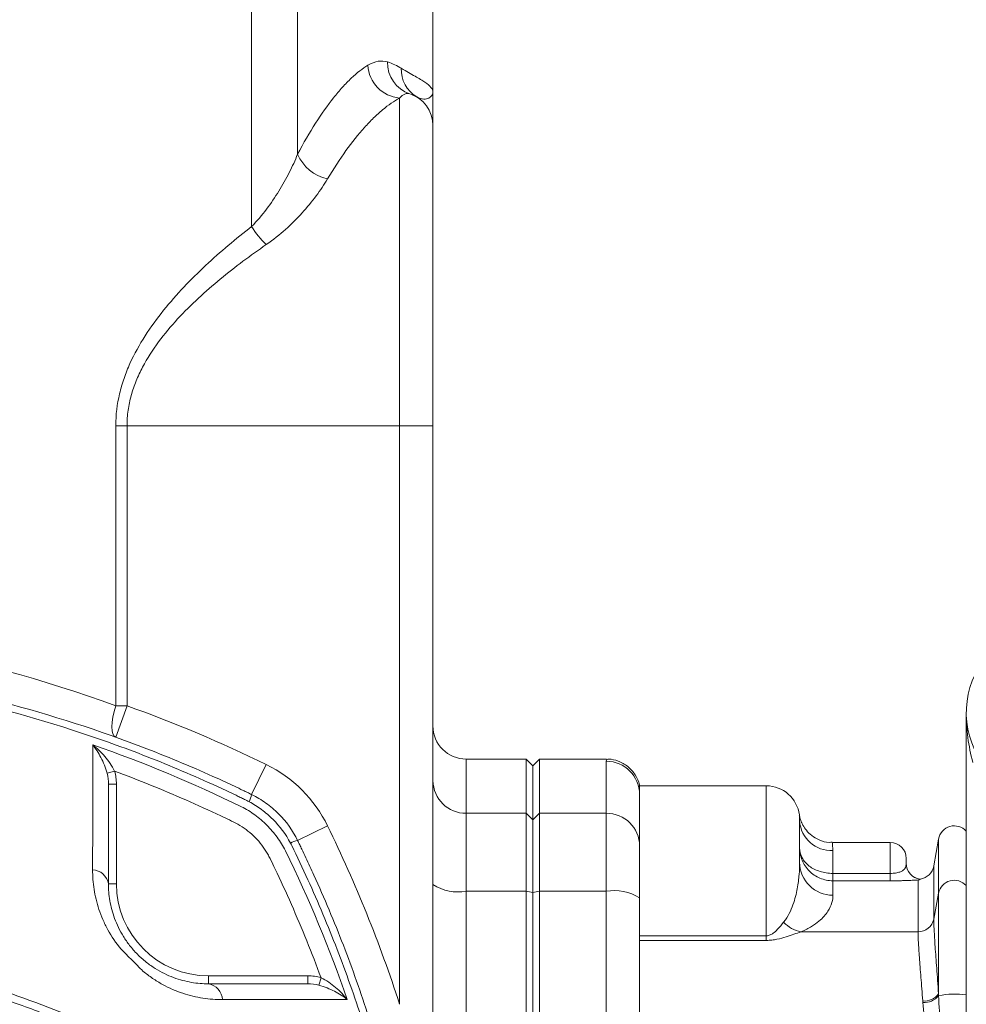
# Model space of a CAD drawing. Header units: millimetres. Extents: x 75 to 915, y -46 to 868.
# Tile 6 of 45: x 268 to 339, y 78 to 151. Entities that reach past the tile are written whole.
import ezdxf

# ---------------------------------------------------------------- set-up
doc = ezdxf.new("R2010")
doc.units = ezdxf.units.MM

msp = doc.modelspace()

# ---------------------------------------------------------------- linework, layer by layer
at = {"color": 7, "linetype": 'Continuous', "lineweight": 15}
for p, q in [((285.32, 155.439), (285.321, 135.87)), ((288.766, 155.44), (288.767, 141.287)), ((298.919, 145.94), (298.918, 155.44)), ((296.419, 120.94), (296.419, 145.502)), ((297.7, 145.586), (297.394, 145.724)), ((298.919, 143.44), (298.919, 120.94)), ((275.131, 99.939), (275.131, 120.939)), ((275.131, 120.939), (275.974, 120.939)), ((296.419, 120.94), (275.974, 120.939)), ((275.974, 120.939), (275.974, 99.939)), ((298.919, 120.94), (296.419, 120.94)), ((296.421, 77.563), (296.419, 120.94)), ((298.919, 120.94), (298.921, 45.94)), ((275.131, 99.939), (275.974, 99.939)), ((275.974, 99.939), (275.132, 97.585)), ((338.923, -7.559), (338.92, 99.441)), ((286.419, 95.533), (285.322, 93.287)), ((305.92, 95.94), (301.42, 95.94)), ((306.42, 95.44), (305.92, 95.94)), ((305.92, 91.88), (305.92, 95.94)), ((306.92, 95.94), (306.42, 95.44)), ((306.42, 91.39), (306.42, 95.44)), ((311.947, 95.94), (306.92, 95.94)), ((306.92, 95.94), (306.92, 91.88)), ((311.92, 91.88), (311.92, 95.779)), ((274.478, 94.879), (275.04, 95.043)), ((274.579, 94.053), (275.179, 94.053)), ((275.179, 94.053), (275.179, 86.598)), ((323.92, 93.941), (314.42, 93.94)), ((314.42, 93.281), (314.42, 93.93)), ((314.42, 93.281), (314.42, 89.431)), ((301.42, 91.88), (301.42, 86.035)), ((301.42, 91.88), (305.92, 91.88)), ((305.92, 86.036), (305.92, 91.88)), ((306.42, 91.39), (305.92, 91.88)), ((306.92, 91.88), (306.42, 91.39)), ((306.92, 91.88), (306.92, 86.036)), ((311.92, 91.88), (306.92, 91.88)), ((311.92, 86.036), (311.92, 91.88)), ((291.014, 90.939), (288.768, 89.841)), ((306.42, 85.935), (306.42, 91.39)), ((326.42, 91.303), (326.42, 88.213)), ((314.42, 89.431), (314.42, 85.535)), ((333.22, 89.691), (328.876, 89.691)), ((336.838, 89.949), (336.483, 87.932)), ((328.92, 89.099), (328.92, 87.377)), ((334.42, 88.491), (334.42, 88.129)), ((328.92, 87.377), (328.92, 86.823)), ((328.92, 87.377), (333.22, 87.377)), ((333.22, 87.377), (333.22, 86.823)), ((274.579, 86.598), (275.179, 86.598)), ((328.92, 86.823), (328.92, 85.74)), ((333.22, 86.823), (328.92, 86.823)), ((335.301, 82.996), (335.301, 86.883)), ((335.461, 86.94), (335.461, 86.951)), ((301.42, 86.035), (305.92, 86.036)), ((301.42, 86.035), (301.421, 45.94)), ((305.923, 5.844), (305.92, 86.036)), ((306.42, 85.935), (305.92, 86.036)), ((306.92, 86.036), (306.42, 85.935)), ((306.423, 5.945), (306.42, 85.935)), ((306.92, 86.036), (306.923, 5.845)), ((311.92, 86.036), (306.92, 86.036)), ((311.921, 53.968), (311.92, 86.036)), ((336.483, 83.953), (336.839, 85.9)), ((336.839, 85.9), (336.839, 78.351)), ((314.42, 85.535), (314.421, 53.868)), ((314.42, 82.699), (323.92, 82.699)), ((323.92, 82.353), (323.92, 82.699)), ((335.301, 82.996), (326.525, 82.996)), ((323.92, 82.353), (314.42, 82.353)), ((282.079, 79.098), (282.079, 79.698)), ((282.079, 79.698), (289.534, 79.698)), ((289.534, 79.098), (289.534, 79.698)), ((290.36, 78.997), (290.524, 79.559))]:
    msp.add_line(p, q, dxfattribs=at)
at = {"color": 8, "linetype": 'Continuous', "lineweight": 15}
for p, q in [((301.42, 95.94), (301.42, 91.88)), ((323.92, 82.699), (323.92, 93.941)), ((333.22, 87.377), (333.22, 89.691)), ((336.838, 89.949), (336.839, 85.9)), ((336.483, 87.932), (336.483, 83.953))]:
    msp.add_line(p, q, dxfattribs=at)
at = {"color": 7, "linetype": 'Continuous', "lineweight": 15, "flags": 128}
msp.add_lwpolyline([(275.131, 99.939), (275.009, 99.51), (274.919, 99.095), (274.864, 98.708), (274.845, 98.362), (274.864, 98.068), (274.919, 97.836), (275.009, 97.673), (275.132, 97.585)], dxfattribs=at)
at = {"color": 7, "linetype": 'Continuous', "lineweight": 15}
for centre, radius, start, end in [((296.631, 148.088), 2.594, 182.8547, 265.29526), ((297.938, 148.12), 2.42, 177.98881, 251.66569), ((298.947, 147.646), 2.408, 177.93619, 238.80834), ((296.419, 143.44), 2.5, 0.00162, 72.36193), ((291.701, 142.562), 3.2, 203.48519, 257.57409), ((290.95, 139.3), 6.592, 211.3529, 226.56962), ((345.42, 99.441), 6.5, 60.00162, 210.00162), ((241.423, 3.438), 102.5, 63.96034, 70.30041), ((301.42, 98.44), 2.5, 180.00162, 270.00162), ((282.03, 86.549), 10, 26.0429, 63.96034), ((311.921, 93.28), 2.499, 0.02473, 90.02471), ((301.395, 94.354), 2.475, 180.59519, 270.58314), ((323.92, 91.441), 2.5, 7.2074, 90.00162), ((283.439, 93.654), 1.919, 331.86665, 348.97055), ((311.945, 89.405), 2.475, 0.59519, 90.58314), ((198.921, 45.937), 102.5, 17.97137, 26.0429), ((328.781, 91.461), 2.366, 183.82862, 273.37499), ((338.02, 89.741), 1.2, 41.41124, 170.00162), ((289.144, 87.941), 1.937, 101.1784, 118.11891), ((333.22, 88.491), 1.2, 0.00162, 90.00162), ((328.907, 88.226), 2.487, 180.30802, 270.30478), ((335.62, 88.141), 1.2, 180.00162, 262.35991), ((335.62, 88.129), 1.2, 180.00397, 262.36321), ((335.301, 88.141), 1.2, 277.64333, 350.00162), ((273.336, 86.387), 1.261, 9.61992, 87.41788), ((282.079, 86.598), 6.9, 180.00162, 270.00162), ((300.82, 89.529), 3.545, 237.58559, 279.74518), ((312.52, 82.542), 3.545, 57.58559, 99.74518), ((326.953, 85.306), 2.35, 222.5751, 259.50272), ((335.317, 84.184), 1.189, 269.24052, 348.77311), ((281.869, 77.855), 1.261, 2.58532, 80.38362), ((335.76, 79.149), 1.342, 265.58489, 323.4745), ((335.751, 79.082), 1.394, 266.53485, 321.60853)]:
    msp.add_arc(centre, radius, start, end, dxfattribs=at)
at = {"color": 8, "linetype": 'Continuous', "lineweight": 15}
for centre, radius, start, end in [((338.025, 85.648), 1.212, 42.37031, 168.00206), ((338.079, 71.733), 6.6, 82.67039, 100.78159)]:
    msp.add_arc(centre, radius, start, end, dxfattribs=at)
at = {"color": 7, "linetype": 'Continuous', "lineweight": 15}
msp.add_ellipse((241.423, 3.438), major_axis=(-0.003, 102.5), ratio=0.97561, start_param=5.939334, end_param=6.627036, dxfattribs=at)
for points, knots in [([(288.767, 141.287), (289.212, 142.136), (289.662, 142.911), (290.563, 144.32), (291.015, 144.954), (291.686, 145.798), (291.909, 146.062), (292.353, 146.552), (292.573, 146.778), (293.221, 147.391), (293.639, 147.718), (294.041, 147.958)], [0, 0, 0, 0, 0.25, 0.25, 0.5, 0.5, 0.625, 0.625, 0.75, 0.75, 1, 1, 1, 1]), ([(296.541, 147.733), (296.934, 147.493), (297.279, 147.306), (297.873, 146.971), (298.122, 146.824), (298.52, 146.55), (298.669, 146.423), (298.869, 146.177), (298.919, 146.059), (298.919, 145.94)], [0, 0, 0, 0, 0.25, 0.25, 0.5, 0.5, 0.75, 0.75, 1, 1, 1, 1]), ([(296.419, 145.502), (296.008, 145.284), (295.581, 144.988), (294.918, 144.432), (294.693, 144.227), (294.239, 143.783), (294.011, 143.544), (293.323, 142.778), (292.86, 142.201), (291.934, 140.919), (291.471, 140.213), (291.013, 139.437)], [0, 0, 0, 0, 0.25, 0.25, 0.375, 0.375, 0.5, 0.5, 0.75, 0.75, 1, 1, 1, 1]), ([(297.7, 145.586), (297.896, 145.47), (298.072, 145.429), (298.376, 145.416), (298.504, 145.446), (298.814, 145.594), (298.919, 145.768), (298.919, 145.94)], [0, 0, 0, 0, 0.25, 0.25, 0.5, 0.5, 1, 1, 1, 1]), ([(298.919, 143.44), (298.919, 143.44), (298.919, 143.539), (298.919, 143.843), (298.919, 144.049), (298.919, 144.521), (298.919, 144.788), (298.919, 145.209), (298.919, 145.353), (298.919, 145.645), (298.919, 145.792), (298.919, 145.94)], [0, 0, 0, 0, 0.25, 0.25, 0.5, 0.5, 0.75, 0.75, 0.875, 0.875, 1, 1, 1, 1]), ([(285.321, 135.87), (285.732, 136.285), (286.097, 136.721), (286.77, 137.612), (287.078, 138.068), (287.646, 138.988), (287.906, 139.454), (288.375, 140.376), (288.584, 140.834), (288.767, 141.287)], [0, 0, 0, 0, 0.25, 0.25, 0.5, 0.5, 0.75, 0.75, 1, 1, 1, 1]), ([(291.013, 139.437), (290.764, 139.017), (290.479, 138.592), (289.841, 137.74), (289.486, 137.309), (288.719, 136.467), (288.307, 136.054), (287.418, 135.257), (286.941, 134.871), (286.418, 134.513)], [0, 0, 0, 0, 0.25, 0.25, 0.5, 0.5, 0.75, 0.75, 1, 1, 1, 1]), ([(275.131, 120.939), (275.131, 121.755), (275.23, 122.551), (275.505, 123.719), (275.618, 124.104), (275.882, 124.866), (276.032, 125.239), (276.524, 126.326), (276.908, 127.015), (277.758, 128.34), (278.225, 128.98), (279.692, 130.804), (280.757, 131.908), (282.977, 133.982), (284.134, 134.951), (285.321, 135.87)], [0, 0, 0, 0, 0.125, 0.125, 0.1875, 0.1875, 0.25, 0.25, 0.375, 0.375, 0.5, 0.5, 0.75, 0.75, 1, 1, 1, 1]), ([(286.418, 134.513), (285.238, 133.702), (284.082, 132.846), (281.851, 131.007), (280.773, 130.026), (279.27, 128.393), (278.786, 127.818), (277.899, 126.617), (277.493, 125.99), (276.966, 124.991), (276.805, 124.648), (276.516, 123.939), (276.391, 123.578), (276.188, 122.845), (276.109, 122.472), (276.002, 121.714), (275.974, 121.326), (275.974, 120.939)], [0, 0, 0, 0, 0.25, 0.25, 0.5, 0.5, 0.625, 0.625, 0.75, 0.75, 0.8125, 0.8125, 0.875, 0.875, 0.9375, 0.9375, 1, 1, 1, 1]), ([(197.518, 93.285), (197.625, 93.337), (197.733, 93.389), (197.947, 93.493), (198.269, 93.648), (199.023, 94.007), (200.536, 94.706), (201.845, 95.278), (204.479, 96.383), (206.256, 97.07), (209.852, 98.343), (211.664, 98.926), (215.301, 99.985), (217.129, 100.461), (222.637, 101.73), (226.345, 102.367), (233.829, 103.221), (237.606, 103.438), (243.325, 103.438), (245.227, 103.384), (249.008, 103.168), (250.889, 103.007), (256.505, 102.366), (260.212, 101.729), (267.553, 100.037), (271.187, 98.982), (276.582, 97.073), (278.36, 96.386), (280.994, 95.28), (281.867, 94.899), (283.169, 94.309), (283.817, 94.009), (284.571, 93.651), (284.893, 93.496), (285.108, 93.392), (285.215, 93.34), (285.322, 93.287)], [0, 0, 0, 0, 0.003906, 0.003906, 0.007813, 0.015625, 0.03125, 0.0625, 0.0625, 0.125, 0.125, 0.1875, 0.1875, 0.25, 0.25, 0.375, 0.375, 0.5, 0.5, 0.5625, 0.5625, 0.625, 0.625, 0.75, 0.75, 0.875, 0.875, 0.9375, 0.9375, 0.96875, 0.96875, 0.984375, 0.992187, 0.996094, 0.996094, 1, 1, 1, 1]), ([(284.951, 92.844), (284.899, 92.871), (284.845, 92.896), (284.739, 92.948), (284.579, 93.025), (284.206, 93.205), (283.459, 93.56), (281.958, 94.255), (280.66, 94.823), (278.047, 95.921), (276.284, 96.604), (270.936, 98.502), (267.334, 99.553), (260.056, 101.242), (256.38, 101.879), (250.811, 102.521), (248.946, 102.682), (246.134, 102.845), (245.194, 102.885), (243.31, 102.94), (242.364, 102.954), (237.636, 102.953), (233.89, 102.734), (226.469, 101.879), (222.793, 101.243), (217.332, 99.976), (215.52, 99.501), (211.915, 98.447), (210.119, 97.867), (206.554, 96.601), (204.792, 95.918), (202.18, 94.82), (201.315, 94.442), (199.594, 93.66), (198.738, 93.257), (197.889, 92.842)], [0, 0, 0, 0, 0.001953, 0.001953, 0.003906, 0.007812, 0.015625, 0.03125, 0.0625, 0.0625, 0.125, 0.125, 0.25, 0.25, 0.375, 0.375, 0.4375, 0.4375, 0.46875, 0.46875, 0.5, 0.5, 0.625, 0.625, 0.75, 0.75, 0.8125, 0.8125, 0.875, 0.875, 0.9375, 0.9375, 0.96875, 0.96875, 1, 1, 1, 1]), ([(339.422, 95.691), (339.244, 96.308), (339.122, 96.931), (338.959, 98.185), (338.92, 98.813), (338.92, 99.441)], [0, 0, 0, 0, 0.5, 0.5, 1, 1, 1, 1]), ([(273.393, 87.646), (273.397, 89.357), (273.401, 90.993), (273.404, 94.118), (273.404, 95.606), (273.403, 97.01)], [0, 0, 0, 0, 0.5, 0.5, 1, 1, 1, 1]), ([(274.478, 94.879), (274.423, 95.095), (274.353, 95.299), (274.197, 95.691), (274.109, 95.879), (273.924, 96.234), (273.827, 96.401), (273.622, 96.719), (273.514, 96.871), (273.403, 97.01)], [0, 0, 0, 0, 0.25, 0.25, 0.5, 0.5, 0.75, 0.75, 1, 1, 1, 1]), ([(275.04, 95.043), (274.943, 95.247), (274.83, 95.438), (274.582, 95.803), (274.447, 95.978), (274.167, 96.304), (274.022, 96.458), (273.72, 96.747), (273.562, 96.885), (273.403, 97.01)], [0, 0, 0, 0, 0.25, 0.25, 0.5, 0.5, 0.75, 0.75, 1, 1, 1, 1]), ([(314.414, 93.842), (314.411, 93.899), (314.391, 94.216), (314.112, 94.79), (313.563, 95.43), (312.851, 95.812), (312.278, 95.954), (312.001, 95.93), (311.944, 95.925)], [0, 0, 0, 0, 0.049869, 0.277996, 0.514464, 0.749358, 0.949116, 1, 1, 1, 1]), ([(290.524, 79.559), (289.838, 81.412), (289.097, 83.241), (287.904, 85.95), (287.492, 86.847), (286.96, 87.961), (286.853, 88.184), (286.691, 88.517), (286.637, 88.628), (286.52, 88.843), (286.458, 88.949), (286.133, 89.464), (285.826, 89.842), (285.289, 90.355), (285.097, 90.516), (284.704, 90.806), (284.501, 90.938), (284.082, 91.174), (283.865, 91.275), (283.433, 91.484), (282.352, 92.001), (281.261, 92.499), (278.625, 93.655), (276.843, 94.375), (275.04, 95.043)], [0, 0, 0, 0, 0.25, 0.25, 0.375, 0.375, 0.40625, 0.40625, 0.421875, 0.421875, 0.4375, 0.4375, 0.5, 0.5, 0.53125, 0.53125, 0.5625, 0.5625, 0.59375, 0.59375, 0.625, 0.75, 0.75, 1, 1, 1, 1]), ([(274.579, 94.053), (274.579, 92.905), (274.579, 91.707), (274.579, 89.222), (274.579, 87.933), (274.579, 86.598)], [0, 0, 0, 0, 0.5, 0.5, 1, 1, 1, 1]), ([(285.322, 93.287), (285.697, 93.104), (286.052, 92.892), (286.722, 92.414), (287.037, 92.148), (287.922, 91.263), (288.402, 90.591), (288.768, 89.841)], [0, 0, 0, 0, 0.25, 0.25, 0.5, 0.5, 1, 1, 1, 1]), ([(284.557, 92.373), (284.732, 92.284), (284.906, 92.187), (285.242, 91.981), (285.406, 91.871), (285.884, 91.523), (286.188, 91.265), (286.745, 90.706), (287.001, 90.407), (287.349, 89.929), (287.46, 89.764), (287.668, 89.426), (287.765, 89.252), (287.854, 89.076)], [0, 0, 0, 0, 0.125, 0.125, 0.25, 0.25, 0.5, 0.5, 0.75, 0.75, 0.875, 0.875, 1, 1, 1, 1]), ([(285.131, 92.75), (285.071, 92.781), (285.011, 92.813), (284.951, 92.844), (284.951, 92.844), (284.951, 92.844), (284.951, 92.844)], [0, 0, 0, 0, 0.0002029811, 0.0002029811, 0.0002029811, 0.0002030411, 0.0002030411, 0.0002030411, 0.0002030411]), ([(288.231, 89.65), (287.879, 90.309), (287.439, 90.903), (286.647, 91.695), (286.367, 91.936), (285.773, 92.376), (285.46, 92.574), (285.131, 92.75)], [0, 0, 0, 0, 0.5, 0.5, 0.75, 0.75, 1, 1, 1, 1]), ([(328.868, 89.719), (328.792, 89.71), (328.456, 89.672), (327.91, 89.852), (327.336, 90.179), (326.935, 90.573), (326.672, 90.962), (326.518, 91.308), (326.438, 91.568), (326.412, 91.708), (326.404, 91.756)], [0, 0, 0, 0, 0.066224, 0.289479, 0.474638, 0.633344, 0.767555, 0.876443, 0.957865, 1, 1, 1, 1]), ([(288.325, 89.47), (288.325, 89.47), (288.325, 89.471), (288.325, 89.471), (288.294, 89.53), (288.262, 89.59), (288.231, 89.65)], [-0.0000000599, -0.0000000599, -0.0000000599, -0.0000000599, 0, 0, 0, 0.0002023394, 0.0002023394, 0.0002023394, 0.0002023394]), ([(288.327, 2.409), (288.355, 2.461), (288.379, 2.515), (288.431, 2.621), (288.509, 2.781), (288.688, 3.153), (289.044, 3.901), (289.738, 5.402), (290.306, 6.7), (291.404, 9.313), (292.087, 11.076), (293.985, 16.423), (295.037, 20.026), (296.725, 27.304), (297.362, 30.98), (298.004, 36.548), (298.166, 38.414), (298.328, 41.226), (298.369, 42.166), (298.423, 44.05), (298.437, 44.996), (298.437, 49.724), (298.218, 53.469), (297.362, 60.891), (296.726, 64.566), (295.459, 70.028), (294.985, 71.839), (293.931, 75.445), (293.35, 77.241), (292.084, 80.806), (291.402, 82.568), (290.303, 85.179), (289.925, 86.045), (289.144, 87.765), (288.74, 88.622), (288.325, 89.47)], [0, 0, 0, 0, 0.001953, 0.001953, 0.003906, 0.007813, 0.015625, 0.03125, 0.0625, 0.0625, 0.125, 0.125, 0.25, 0.25, 0.375, 0.375, 0.4375, 0.4375, 0.46875, 0.46875, 0.5, 0.5, 0.625, 0.625, 0.75, 0.75, 0.8125, 0.8125, 0.875, 0.875, 0.9375, 0.9375, 0.96875, 0.96875, 1, 1, 1, 1]), ([(288.768, 89.841), (288.82, 89.734), (288.873, 89.627), (288.976, 89.412), (289.132, 89.09), (289.49, 88.337), (290.19, 86.823), (290.761, 85.514), (291.867, 82.88), (292.554, 81.103), (293.826, 77.508), (294.41, 75.696), (295.468, 72.059), (295.944, 70.231), (297.213, 64.722), (297.85, 61.015), (298.704, 53.531), (298.921, 49.754), (298.922, 44.035), (298.867, 42.133), (298.651, 38.352), (298.49, 36.471), (297.849, 30.855), (297.213, 27.148), (295.521, 19.806), (294.465, 16.172), (292.556, 10.778), (291.869, 9), (290.764, 6.365), (290.383, 5.492), (289.792, 4.191), (289.492, 3.542), (289.134, 2.789), (288.979, 2.467), (288.875, 2.252), (288.823, 2.145), (288.771, 2.038)], [0, 0, 0, 0, 0.003906, 0.003906, 0.007813, 0.015625, 0.03125, 0.0625, 0.0625, 0.125, 0.125, 0.1875, 0.1875, 0.25, 0.25, 0.375, 0.375, 0.5, 0.5, 0.5625, 0.5625, 0.625, 0.625, 0.75, 0.75, 0.875, 0.875, 0.9375, 0.9375, 0.96875, 0.96875, 0.984375, 0.992188, 0.996094, 0.996094, 1, 1, 1, 1]), ([(328.92, 86.823), (328.585, 86.823), (328.252, 86.89), (327.796, 87.08), (327.649, 87.159), (327.378, 87.341), (327.252, 87.445), (327.022, 87.676), (326.919, 87.802), (326.742, 88.068), (326.667, 88.209), (326.482, 88.655), (326.42, 88.969), (326.42, 89.289)], [0, 0, 0, 0, 0.25, 0.25, 0.375, 0.375, 0.5, 0.5, 0.625, 0.625, 0.75, 0.75, 1, 1, 1, 1]), ([(328.92, 87.377), (328.586, 87.377), (328.254, 87.426), (327.798, 87.566), (327.651, 87.624), (327.379, 87.761), (327.253, 87.839), (327.022, 88.015), (326.919, 88.111), (326.742, 88.317), (326.667, 88.427), (326.482, 88.779), (326.42, 89.03), (326.42, 89.289)], [0, 0, 0, 0, 0.25, 0.25, 0.375, 0.375, 0.5, 0.5, 0.625, 0.625, 0.75, 0.75, 1, 1, 1, 1]), ([(325.223, 83.716), (325.402, 83.939), (325.533, 84.162), (325.757, 84.599), (325.846, 84.815), (326.074, 85.448), (326.172, 85.85), (326.314, 86.606), (326.357, 86.961), (326.411, 87.624), (326.42, 87.931), (326.42, 88.213)], [0, 0, 0, 0, 0.125, 0.125, 0.25, 0.25, 0.5, 0.5, 0.75, 0.75, 1, 1, 1, 1]), ([(334.42, 88.129), (334.42, 88.071), (334.416, 88.002), (334.379, 87.853), (334.347, 87.773), (334.243, 87.655), (334.199, 87.617), (334.085, 87.544), (334.014, 87.509), (333.842, 87.45), (333.736, 87.424), (333.496, 87.387), (333.359, 87.377), (333.22, 87.377)], [0, 0, 0, 0, 0.25, 0.25, 0.5, 0.5, 0.625, 0.625, 0.75, 0.75, 0.875, 0.875, 1, 1, 1, 1]), ([(275.535, 81.69), (275.14, 82.162), (274.811, 82.653), (274.399, 83.403), (274.275, 83.655), (274.053, 84.166), (273.955, 84.422), (273.701, 85.183), (273.582, 85.685), (273.427, 86.676), (273.392, 87.167), (273.393, 87.646)], [0, 0, 0, 0, 0.25, 0.25, 0.375, 0.375, 0.5, 0.5, 0.75, 0.75, 1, 1, 1, 1]), ([(274.579, 86.598), (274.579, 86.185), (274.613, 85.76), (274.762, 84.895), (274.876, 84.453), (275.126, 83.775), (275.223, 83.546), (275.444, 83.093), (275.567, 82.867), (275.845, 82.42), (275.999, 82.197), (276.258, 81.867), (276.347, 81.759), (276.541, 81.538), (276.646, 81.425), (276.866, 81.203), (276.977, 81.098), (277.146, 80.948), (277.202, 80.899), (277.312, 80.808), (277.366, 80.763), (277.642, 80.545), (277.866, 80.387), (278.321, 80.102), (278.55, 79.975), (279.007, 79.751), (279.235, 79.654), (279.692, 79.484), (279.919, 79.412), (280.365, 79.293), (280.586, 79.245), (281.239, 79.132), (281.664, 79.098), (282.079, 79.098)], [0, 0, 0, 0, 0.125, 0.125, 0.25, 0.25, 0.3125, 0.3125, 0.375, 0.375, 0.4375, 0.4375, 0.46875, 0.46875, 0.5, 0.5, 0.53125, 0.53125, 0.546875, 0.546875, 0.5625, 0.5625, 0.625, 0.625, 0.6875, 0.6875, 0.75, 0.75, 0.8125, 0.8125, 0.875, 0.875, 1, 1, 1, 1]), ([(333.22, 86.823), (333.452, 86.823), (333.684, 86.825), (334.005, 86.83), (334.109, 86.832), (334.309, 86.837), (334.407, 86.84), (334.677, 86.848), (334.834, 86.855), (335.105, 86.869), (335.213, 86.876), (335.301, 86.883)], [0, 0, 0, 0, 0.25, 0.25, 0.375, 0.375, 0.5, 0.5, 0.75, 0.75, 1, 1, 1, 1]), ([(335.461, 86.94), (335.461, 86.935), (335.454, 86.928), (335.42, 86.912), (335.404, 86.907), (335.361, 86.894), (335.334, 86.888), (335.301, 86.883)], [0, 0, 0, 0, 0.5, 0.5, 0.75, 0.75, 1, 1, 1, 1]), ([(328.92, 85.74), (328.92, 85.572), (328.898, 85.387), (328.782, 84.984), (328.687, 84.767), (328.459, 84.416), (328.368, 84.295), (328.148, 84.046), (328.018, 83.917), (327.706, 83.656), (327.526, 83.523), (327.092, 83.258), (326.84, 83.125), (326.525, 82.996)], [0, 0, 0, 0, 0.25, 0.25, 0.5, 0.5, 0.625, 0.625, 0.75, 0.75, 0.875, 0.875, 1, 1, 1, 1]), ([(323.92, 82.699), (323.975, 82.699), (324.028, 82.706), (324.127, 82.73), (324.171, 82.746), (324.295, 82.8), (324.365, 82.844), (324.553, 82.979), (324.654, 83.075), (324.932, 83.358), (325.083, 83.542), (325.223, 83.716)], [0, 0, 0, 0, 0.0625, 0.0625, 0.125, 0.125, 0.25, 0.25, 0.5, 0.5, 1, 1, 1, 1]), ([(336.483, 83.953), (336.483, 83.851), (336.485, 83.73), (336.494, 83.451), (336.501, 83.292), (336.528, 82.769), (336.553, 82.355), (336.602, 81.636), (336.62, 81.378), (336.658, 80.838), (336.678, 80.555), (336.742, 79.672), (336.789, 79.036), (336.839, 78.351)], [0, 0, 0, 0, 0.125, 0.125, 0.25, 0.25, 0.5, 0.5, 0.625, 0.625, 0.75, 0.75, 1, 1, 1, 1]), ([(211.534, 76.843), (212.725, 77.328), (213.927, 77.783), (216.353, 78.635), (217.578, 79.031), (221.264, 80.128), (223.741, 80.735), (231.227, 82.193), (236.293, 82.687), (246.578, 82.685), (251.652, 82.19), (257.911, 80.966), (259.159, 80.691), (261.645, 80.079), (262.886, 79.741), (266.58, 78.638), (269.005, 77.784), (271.386, 76.813)], [0, 0, 0, 0, 0.0625, 0.0625, 0.125, 0.125, 0.25, 0.25, 0.5, 0.5, 0.75, 0.75, 0.8125, 0.8125, 0.875, 0.875, 1, 1, 1, 1]), ([(326.525, 82.996), (326.356, 82.939), (326.181, 82.877), (325.811, 82.748), (325.617, 82.681), (325.195, 82.551), (324.968, 82.487), (324.595, 82.412), (324.465, 82.391), (324.198, 82.362), (324.06, 82.353), (323.92, 82.353)], [0, 0, 0, 0, 0.25, 0.25, 0.5, 0.5, 0.75, 0.75, 0.875, 0.875, 1, 1, 1, 1]), ([(335.657, 77.811), (335.607, 78.445), (335.56, 79.033), (335.496, 79.851), (335.475, 80.112), (335.437, 80.613), (335.419, 80.851), (335.371, 81.518), (335.346, 81.901), (335.319, 82.385), (335.313, 82.532), (335.304, 82.79), (335.301, 82.902), (335.301, 82.996)], [0, 0, 0, 0, 0.25, 0.25, 0.375, 0.375, 0.5, 0.5, 0.75, 0.75, 0.875, 0.875, 1, 1, 1, 1]), ([(271.96, 75.222), (271.899, 75.373), (271.838, 75.523), (271.716, 75.824), (271.623, 75.962), (271.446, 76.129), (271.379, 76.178), (271.24, 76.261), (271.164, 76.292), (270.938, 76.384), (270.786, 76.445), (270.029, 76.749), (269.42, 76.984), (267.585, 77.666), (266.352, 78.091), (263.865, 78.878), (262.61, 79.241), (260.09, 79.902), (258.826, 80.201), (252.484, 81.534), (247.34, 82.096), (240.821, 82.155), (239.516, 82.134), (236.921, 82.027), (235.629, 81.942), (231.768, 81.591), (229.213, 81.231), (224.143, 80.261), (221.627, 79.651), (217.884, 78.542), (216.64, 78.14), (214.177, 77.275), (212.956, 76.812), (211.748, 76.319)], [0, 0, 0, 0, 0.007813, 0.007813, 0.015625, 0.015625, 0.019531, 0.019531, 0.023438, 0.023438, 0.03125, 0.03125, 0.0625, 0.0625, 0.125, 0.125, 0.1875, 0.1875, 0.25, 0.25, 0.5, 0.5, 0.5625, 0.5625, 0.625, 0.625, 0.75, 0.75, 0.875, 0.875, 0.9375, 0.9375, 1, 1, 1, 1]), ([(277.171, 80.053), (277.042, 80.192), (276.904, 80.325), (276.629, 80.595), (276.492, 80.732), (276.216, 81.008), (276.077, 81.147), (275.806, 81.423), (275.672, 81.56), (275.535, 81.69)], [0, 0, 0, 0, 0.25, 0.25, 0.5, 0.5, 0.75, 0.75, 1, 1, 1, 1]), ([(283.128, 77.912), (282.649, 77.911), (282.163, 77.946), (281.174, 78.1), (280.672, 78.218), (279.651, 78.558), (279.142, 78.776), (278.387, 79.19), (278.137, 79.343), (277.769, 79.593), (277.648, 79.68), (277.408, 79.861), (277.287, 79.956), (277.171, 80.053)], [0, 0, 0, 0, 0.25, 0.25, 0.5, 0.5, 0.75, 0.75, 0.875, 0.875, 0.9375, 0.9375, 1, 1, 1, 1]), ([(290.36, 78.997), (290.576, 78.942), (290.78, 78.873), (291.173, 78.716), (291.361, 78.629), (291.714, 78.444), (291.882, 78.346), (292.2, 78.141), (292.352, 78.033), (292.492, 77.923)], [0, 0, 0, 0, 0.25, 0.25, 0.5, 0.5, 0.75, 0.75, 1, 1, 1, 1]), ([(290.524, 79.559), (290.728, 79.463), (290.919, 79.349), (291.285, 79.101), (291.459, 78.967), (291.785, 78.687), (291.939, 78.541), (292.229, 78.239), (292.366, 78.082), (292.492, 77.923)], [0, 0, 0, 0, 0.25, 0.25, 0.5, 0.5, 0.75, 0.75, 1, 1, 1, 1]), ([(292.492, 77.923), (291.086, 77.924), (289.598, 77.923), (286.476, 77.92), (284.839, 77.917), (283.128, 77.912)], [0, 0, 0, 0, 0.5, 0.5, 1, 1, 1, 1])]:
    msp.add_open_spline(points, degree=3, knots=knots, dxfattribs=at)
for points in [[(294.041, 147.958), (294.573, 148.278), (295.067, 148.352), (295.519, 148.205)], [(295.519, 148.205), (295.89, 148.084), (296.231, 147.923), (296.541, 147.733)], [(297.176, 145.822), (296.946, 145.895), (296.693, 145.793), (296.419, 145.502)], [(273.403, 97.01), (277.212, 95.692), (280.936, 94.143), (284.557, 92.373)], [(274.579, 94.053), (274.579, 94.332), (274.547, 94.608), (274.478, 94.879)], [(275.04, 95.043), (275.134, 94.72), (275.179, 94.389), (275.179, 94.053)], [(287.854, 89.076), (289.625, 85.452), (291.172, 81.734), (292.492, 77.923)], [(282.079, 79.098), (284.752, 79.098), (287.238, 79.098), (289.534, 79.098)], [(289.534, 79.698), (289.871, 79.698), (290.201, 79.653), (290.524, 79.559)], [(290.36, 78.997), (290.089, 79.066), (289.814, 79.098), (289.534, 79.098)], [(336.839, 78.351), (336.84, 78.306), (336.842, 78.261), (336.844, 78.216)], [(335.667, 77.691), (335.664, 77.731), (335.66, 77.771), (335.657, 77.811)], [(335.898, 75.605), (335.827, 76.33), (335.727, 77.023), (335.667, 77.691)], [(336.844, 78.216), (336.874, 77.442), (336.925, 76.657), (336.959, 75.861)]]:
    msp.add_open_spline(points, degree=3, dxfattribs=at)
at = {"color": 8, "linetype": 'Continuous', "lineweight": 15}
for points, knots in [([(311.92, 95.779), (311.938, 95.846), (311.967, 95.953), (311.952, 95.9), (311.947, 95.879)], [0, 0, 0, 0, 0.62302, 1, 1, 1, 1]), ([(326.42, 91.303), (326.411, 91.492), (326.397, 91.798), (326.398, 91.767), (326.398, 91.755)], [0, 0, 0, 0, 0.618102, 1, 1, 1, 1]), ([(328.876, 89.621), (328.876, 89.634), (328.874, 89.669), (328.903, 89.318), (328.92, 89.099)], [0, 0, 0, 0, 0.375827, 1, 1, 1, 1])]:
    msp.add_open_spline(points, degree=3, knots=knots, dxfattribs=at)

doc.saveas('drawing.dxf')
